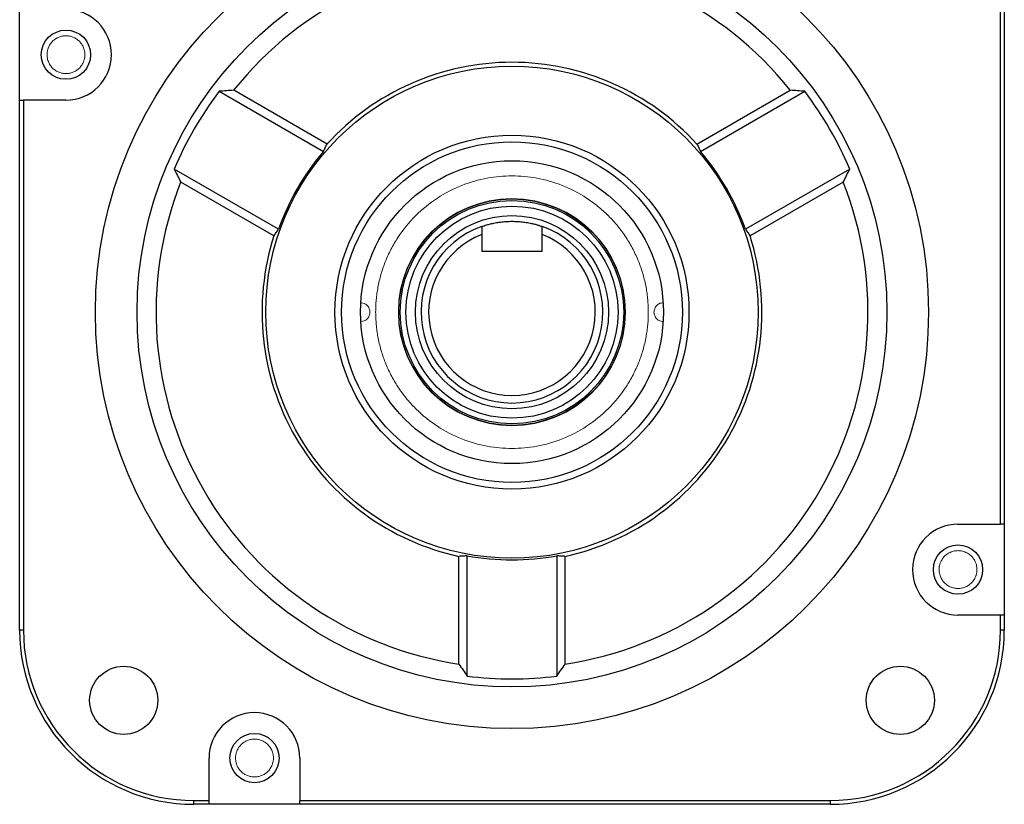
# Model space of a CAD drawing. Header units: millimetres. Extents: x 32176 to 34559, y 9836 to 10798.
# Tile 46 of 57: x 34030 to 34160, y 9836 to 9940. Entities that reach past the tile are written whole.
import ezdxf

# ---------------------------------------------------------------- set-up
doc = ezdxf.new("R2010")
doc.units = ezdxf.units.MM

msp = doc.modelspace()

# ---------------------------------------------------------------- linework, layer by layer
at = {"color": 7, "linetype": 'Continuous', "lineweight": 25}
for p, q in [((34159.11, 9873), (34159.11, 9943)), ((34159.61, 9943), (34159.61, 9873)), ((34029.61, 9929), (34029.61, 9941)), ((34055.95, 9930.17), (34069.72, 9922.22)), ((34070.19, 9923.19), (34057.87, 9930.3)), ((34119.04, 9923.19), (34131.36, 9930.3)), ((34119.51, 9922.22), (34133.28, 9930.17)), ((34029.61, 9929), (34030.11, 9929)), ((34029.61, 9859), (34029.61, 9929)), ((34030.11, 9929), (34030.11, 9859)), ((34035.72, 9929), (34030.11, 9929)), ((34063.79, 9911.95), (34050.03, 9919.9)), ((34139.2, 9919.9), (34125.44, 9911.95)), ((34063.19, 9911.06), (34050.87, 9918.18)), ((34138.36, 9918.18), (34126.04, 9911.06)), ((34090.61, 9911.25), (34090.61, 9909)), ((34098.61, 9909), (34098.61, 9911.25)), ((34098.61, 9909), (34090.61, 9909)), ((34153.5, 9873), (34159.11, 9873)), ((34159.61, 9873), (34159.11, 9873)), ((34159.61, 9873), (34159.61, 9861)), ((34087.61, 9854.53), (34087.61, 9868.75)), ((34088.69, 9852.94), (34088.69, 9868.83)), ((34100.54, 9868.83), (34100.54, 9852.94)), ((34101.61, 9868.75), (34101.61, 9854.53)), ((34159.11, 9861), (34153.5, 9861)), ((34159.61, 9861), (34159.11, 9861)), ((34159.11, 9859), (34159.11, 9861)), ((34159.61, 9861), (34159.61, 9859)), ((34030.11, 9859), (34029.61, 9859)), ((34159.61, 9859), (34159.11, 9859)), ((34054.61, 9836.5), (34054.61, 9842.11)), ((34066.61, 9842.11), (34066.61, 9836.5)), ((34052.61, 9836.5), (34054.61, 9836.5)), ((34052.61, 9836), (34052.61, 9836.5)), ((34054.61, 9836), (34052.61, 9836)), ((34054.61, 9836), (34054.61, 9836.5)), ((34066.61, 9836), (34054.61, 9836)), ((34066.61, 9836.5), (34136.61, 9836.5)), ((34066.61, 9836), (34066.61, 9836.5)), ((34136.61, 9836), (34066.61, 9836)), ((34136.61, 9836.5), (34136.61, 9836))]:
    msp.add_line(p, q, dxfattribs=at)
for centre, radius in [((34094.61, 9901), 55), ((34094.61, 9901), 49.5), ((34035.72, 9935), 3.25), ((34094.61, 9901), 32.5), ((34094.61, 9901), 23.37), ((34094.61, 9901), 22.5), ((34094.61, 9901), 20), ((34094.61, 9901), 14.95), ((34094.61, 9901), 14.75), ((34094.61, 9901), 14), ((34094.61, 9901), 12.75), ((34153.5, 9867), 3.25), ((34043.35, 9849.74), 4.5), ((34145.88, 9849.74), 4.5), ((34060.61, 9842.11), 3.25)]:
    msp.add_circle(centre, radius, dxfattribs=at)
at = {"color": 144, "linetype": 'Continuous', "lineweight": 18}
msp.add_circle((34094.61, 9901), 15, dxfattribs=at)
at = {"color": 7, "linetype": 'Continuous', "lineweight": 25}
for centre, radius, start, end in [((34094.61, 9901), 47, 38.5653, 141.4347), ((34035.72, 9935), 6, 270, 90), ((34094.61, 9901), 33, 42.2467, 137.7533), ((34094.61, 9901), 48.43, 142.9687, 157.0313), ((34094.61, 9901), 48.43, 22.9687, 37.0313), ((34094.61, 9901), 32.71, 139.5597, 160.4403), ((34094.61, 9901), 32.71, 19.5597, 40.4403), ((34094.61, 9901), 47, 158.5653, 261.4347), ((34094.61, 9901), 47, 278.5653, 21.4347), ((34094.61, 9901), 12, 109.4712, 70.5288), ((34094.61, 9901), 11, 111.3237, 68.6763), ((34094.61, 9901), 33, 162.2467, 257.7533), ((34094.61, 9901), 33, 282.2467, 17.7533), ((34153.5, 9867), 6, 90, 270), ((34094.61, 9901), 32.71, 259.5597, 280.4403), ((34052.61, 9859), 23, 180, 270), ((34052.61, 9859), 22.5, 180, 270), ((34136.61, 9859), 22.5, 270, 0), ((34136.61, 9859), 23, 270, 0), ((34094.61, 9901), 48.43, 262.9687, 277.0313), ((34060.61, 9842.11), 6, 0, 180)]:
    msp.add_arc(centre, radius, start, end, dxfattribs=at)
at = {"color": 144, "linetype": 'Continuous', "lineweight": 18}
for points, knots in [([(34033.22, 9935), (34033.23, 9935.06), (34033.23, 9935.16), (34033.24, 9935.32), (34033.27, 9935.47), (34033.3, 9935.62), (34033.35, 9935.77), (34033.44, 9936.03), (34033.62, 9936.39), (34033.94, 9936.78), (34034.34, 9937.11), (34034.79, 9937.34), (34035.25, 9937.47), (34035.72, 9937.52), (34036.2, 9937.47), (34036.66, 9937.34), (34037.11, 9937.11), (34037.5, 9936.78), (34037.83, 9936.39), (34038.04, 9935.99), (34038.15, 9935.63), (34038.21, 9935.32), (34038.22, 9935.11), (34038.22, 9935)], [0, 0, 0, 0, 0.020146, 0.040135, 0.060049, 0.079966, 0.099967, 0.120131, 0.185078, 0.250093, 0.31504, 0.380056, 0.440009, 0.500029, 0.559982, 0.620002, 0.684949, 0.749964, 0.814912, 0.879927, 0.920044, 0.959854, 1, 1, 1, 1]), ([(34038.22, 9935), (34038.22, 9934.95), (34038.22, 9934.84), (34038.21, 9934.69), (34038.18, 9934.53), (34038.15, 9934.38), (34038.1, 9934.23), (34038.01, 9933.97), (34037.83, 9933.62), (34037.5, 9933.22), (34037.11, 9932.9), (34036.66, 9932.67), (34036.2, 9932.53), (34035.72, 9932.49), (34035.25, 9932.53), (34034.79, 9932.67), (34034.34, 9932.9), (34033.95, 9933.22), (34033.62, 9933.62), (34033.41, 9934.02), (34033.3, 9934.38), (34033.24, 9934.69), (34033.23, 9934.9), (34033.22, 9935)], [0, 0, 0, 0, 0.020146, 0.040135, 0.060049, 0.079966, 0.099967, 0.120131, 0.185078, 0.250093, 0.31504, 0.380056, 0.440009, 0.500029, 0.559982, 0.620002, 0.684949, 0.749964, 0.814912, 0.879927, 0.920044, 0.959854, 1, 1, 1, 1]), ([(34112.61, 9901), (34112.61, 9901.14), (34112.61, 9901.41), (34112.6, 9901.83), (34112.57, 9902.24), (34112.54, 9902.65), (34112.5, 9903.06), (34112.45, 9903.46), (34112.39, 9903.87), (34112.24, 9904.72), (34111.94, 9905.98), (34111.37, 9907.66), (34110.62, 9909.3), (34109.7, 9910.88), (34108.61, 9912.37), (34107.36, 9913.75), (34105.98, 9915), (34104, 9916.44), (34101.33, 9917.83), (34097.97, 9918.79), (34094.61, 9919.1), (34091.26, 9918.79), (34087.9, 9917.83), (34084.67, 9916.16), (34081.8, 9913.82), (34079.84, 9911.41), (34078.6, 9909.3), (34077.86, 9907.66), (34077.29, 9905.98), (34076.96, 9904.58), (34076.78, 9903.47), (34076.68, 9902.65), (34076.63, 9901.83), (34076.62, 9901.28), (34076.61, 9901)], [0, 0, 0, 0, 0.0072999, 0.0145887, 0.0218702, 0.0291481, 0.0364262, 0.0437086, 0.0509988, 0.0583008, 0.0891866, 0.1200817, 0.152255, 0.1844375, 0.2172954, 0.2501628, 0.2830206, 0.315888, 0.3801614, 0.4418693, 0.5000898, 0.5583103, 0.6200182, 0.6842916, 0.7499289, 0.8155662, 0.8477395, 0.8799221, 0.9108079, 0.941703, 0.9562908, 0.9708491, 0.9854087, 1, 1, 1, 1]), ([(34075.86, 9901), (34075.85, 9901.16), (34075.82, 9901.4), (34075.67, 9901.69), (34075.5, 9901.89), (34075.31, 9902.05), (34075.06, 9902.19), (34074.87, 9902.21), (34074.76, 9902.22)], [0, 0, 0, 0, 0.2588527, 0.3995438, 0.5405309, 0.6812221, 0.8222094, 1, 1, 1, 1]), ([(34114.51, 9902.23), (34114.39, 9902.22), (34114.18, 9902.2), (34113.92, 9902.05), (34113.72, 9901.89), (34113.56, 9901.69), (34113.41, 9901.4), (34113.38, 9901.16), (34113.36, 9901)], [0, 0, 0, 0, 0.196414, 0.333919, 0.471712, 0.609217, 0.747011, 1, 1, 1, 1]), ([(34074.7, 9899.77), (34074.82, 9899.78), (34075.04, 9899.81), (34075.31, 9899.95), (34075.5, 9900.11), (34075.67, 9900.31), (34075.82, 9900.6), (34075.85, 9900.85), (34075.86, 9901)], [0, 0, 0, 0, 0.206095, 0.341942, 0.478076, 0.613924, 0.750058, 1, 1, 1, 1]), ([(34076.61, 9901), (34076.62, 9900.86), (34076.62, 9900.59), (34076.63, 9900.18), (34076.66, 9899.77), (34076.69, 9899.36), (34076.73, 9898.95), (34076.78, 9898.54), (34076.84, 9898.13), (34076.99, 9897.29), (34077.29, 9896.02), (34077.86, 9894.34), (34078.6, 9892.71), (34079.53, 9891.12), (34080.62, 9889.63), (34081.86, 9888.25), (34083.24, 9887.01), (34085.23, 9885.56), (34087.9, 9884.17), (34091.26, 9883.21), (34094.61, 9882.9), (34097.97, 9883.21), (34101.33, 9884.17), (34104.55, 9885.85), (34107.43, 9888.18), (34109.39, 9890.59), (34110.62, 9892.71), (34111.37, 9894.34), (34111.94, 9896.02), (34112.27, 9897.42), (34112.45, 9898.54), (34112.55, 9899.36), (34112.6, 9900.18), (34112.61, 9900.73), (34112.61, 9901)], [0, 0, 0, 0, 0.0072999, 0.0145887, 0.0218702, 0.0291481, 0.0364262, 0.0437086, 0.0509988, 0.0583008, 0.0891866, 0.1200817, 0.152255, 0.1844375, 0.2172954, 0.2501628, 0.2830206, 0.315888, 0.3801614, 0.4418693, 0.5000898, 0.5583103, 0.6200182, 0.6842916, 0.7499289, 0.8155662, 0.8477395, 0.8799221, 0.9108079, 0.941703, 0.9562908, 0.9708491, 0.9854087, 1, 1, 1, 1]), ([(34113.36, 9901), (34113.38, 9900.85), (34113.41, 9900.6), (34113.56, 9900.31), (34113.72, 9900.11), (34113.92, 9899.95), (34114.17, 9899.81), (34114.37, 9899.79), (34114.48, 9899.78)], [0, 0, 0, 0, 0.257429, 0.397347, 0.537559, 0.677476, 0.817688, 1, 1, 1, 1]), ([(34151, 9867), (34151.01, 9867.06), (34151.01, 9867.16), (34151.02, 9867.32), (34151.05, 9867.47), (34151.08, 9867.62), (34151.12, 9867.77), (34151.22, 9868.03), (34151.4, 9868.39), (34151.72, 9868.78), (34152.12, 9869.11), (34152.57, 9869.34), (34153.03, 9869.47), (34153.5, 9869.52), (34153.98, 9869.47), (34154.44, 9869.34), (34154.89, 9869.11), (34155.28, 9868.78), (34155.61, 9868.39), (34155.81, 9867.99), (34155.93, 9867.63), (34155.99, 9867.32), (34156, 9867.11), (34156, 9867)], [0, 0, 0, 0, 0.020146, 0.040135, 0.060049, 0.079966, 0.099967, 0.120131, 0.185078, 0.250093, 0.31504, 0.380056, 0.440009, 0.500029, 0.559982, 0.620002, 0.684949, 0.749964, 0.814912, 0.879927, 0.920044, 0.959854, 1, 1, 1, 1]), ([(34156, 9867), (34156, 9866.95), (34156, 9866.84), (34155.99, 9866.69), (34155.96, 9866.53), (34155.93, 9866.38), (34155.88, 9866.23), (34155.79, 9865.97), (34155.61, 9865.62), (34155.28, 9865.22), (34154.89, 9864.9), (34154.44, 9864.67), (34153.98, 9864.53), (34153.5, 9864.49), (34153.03, 9864.53), (34152.57, 9864.67), (34152.12, 9864.9), (34151.72, 9865.22), (34151.4, 9865.62), (34151.19, 9866.02), (34151.08, 9866.38), (34151.02, 9866.69), (34151.01, 9866.9), (34151, 9867)], [0, 0, 0, 0, 0.020146, 0.040135, 0.060049, 0.079966, 0.099967, 0.120131, 0.185078, 0.250093, 0.31504, 0.380056, 0.440009, 0.500029, 0.559982, 0.620002, 0.684949, 0.749964, 0.814912, 0.879927, 0.920044, 0.959854, 1, 1, 1, 1]), ([(34058.11, 9842.11), (34058.12, 9842.17), (34058.12, 9842.27), (34058.13, 9842.43), (34058.16, 9842.58), (34058.19, 9842.73), (34058.23, 9842.88), (34058.33, 9843.14), (34058.51, 9843.5), (34058.83, 9843.89), (34059.23, 9844.22), (34059.68, 9844.45), (34060.14, 9844.58), (34060.61, 9844.63), (34061.09, 9844.58), (34061.55, 9844.45), (34062, 9844.22), (34062.39, 9843.89), (34062.72, 9843.5), (34062.92, 9843.1), (34063.04, 9842.74), (34063.1, 9842.43), (34063.11, 9842.22), (34063.11, 9842.11)], [0, 0, 0, 0, 0.020146, 0.040135, 0.060049, 0.079966, 0.099967, 0.120131, 0.185078, 0.250093, 0.31504, 0.380056, 0.440009, 0.500029, 0.559982, 0.620002, 0.684949, 0.749964, 0.814912, 0.879927, 0.920044, 0.959854, 1, 1, 1, 1]), ([(34063.11, 9842.11), (34063.11, 9842.06), (34063.11, 9841.95), (34063.1, 9841.8), (34063.07, 9841.64), (34063.04, 9841.49), (34062.99, 9841.34), (34062.9, 9841.08), (34062.72, 9840.73), (34062.39, 9840.33), (34062, 9840.01), (34061.55, 9839.78), (34061.09, 9839.64), (34060.61, 9839.6), (34060.14, 9839.64), (34059.68, 9839.78), (34059.23, 9840.01), (34058.83, 9840.33), (34058.51, 9840.73), (34058.3, 9841.13), (34058.19, 9841.49), (34058.13, 9841.8), (34058.12, 9842.01), (34058.11, 9842.11)], [0, 0, 0, 0, 0.020146, 0.040135, 0.060049, 0.079966, 0.099967, 0.120131, 0.185078, 0.250093, 0.31504, 0.380056, 0.440009, 0.500029, 0.559982, 0.620002, 0.684949, 0.749964, 0.814912, 0.879927, 0.920044, 0.959854, 1, 1, 1, 1])]:
    msp.add_open_spline(points, degree=3, knots=knots, dxfattribs=at)
at = {"color": 7, "linetype": 'Continuous', "lineweight": 25}
for points, knots in [([(34057.87, 9930.3), (34057.55, 9930.28), (34056.91, 9930.24), (34056.27, 9930.19), (34055.95, 9930.17)], [0, 0, 0, 0, 0.496148, 1, 1, 1, 1]), ([(34133.28, 9930.17), (34132.96, 9930.19), (34132.32, 9930.24), (34131.68, 9930.28), (34131.36, 9930.3)], [0, 0, 0, 0, 0.503852, 1, 1, 1, 1]), ([(34069.72, 9922.22), (34069.79, 9922.38), (34069.95, 9922.71), (34070.11, 9923.03), (34070.19, 9923.19)], [0, 0, 0, 0, 0.499722, 1, 1, 1, 1]), ([(34119.04, 9923.19), (34119.12, 9923.03), (34119.28, 9922.71), (34119.44, 9922.38), (34119.51, 9922.22)], [0, 0, 0, 0, 0.500278, 1, 1, 1, 1]), ([(34050.03, 9919.9), (34050.16, 9919.61), (34050.44, 9919.04), (34050.72, 9918.46), (34050.87, 9918.18)], [0, 0, 0, 0, 0.503852, 1, 1, 1, 1]), ([(34138.36, 9918.18), (34138.5, 9918.46), (34138.79, 9919.04), (34139.06, 9919.61), (34139.2, 9919.9)], [0, 0, 0, 0, 0.4961476, 1, 1, 1, 1]), ([(34090.61, 9912.32), (34090.61, 9912.32), (34090.64, 9912.33), (34090.74, 9912.36), (34090.82, 9912.39), (34091.02, 9912.45), (34091.15, 9912.49), (34091.44, 9912.57), (34091.6, 9912.62), (34091.97, 9912.71), (34092.17, 9912.75), (34092.61, 9912.84), (34092.83, 9912.87), (34093.32, 9912.93), (34093.57, 9912.96), (34094.09, 9912.99), (34094.35, 9913), (34094.87, 9913), (34095.14, 9912.99), (34095.65, 9912.96), (34095.91, 9912.94), (34096.39, 9912.87), (34096.62, 9912.84), (34097.05, 9912.75), (34097.26, 9912.71), (34097.63, 9912.62), (34097.79, 9912.58), (34098.08, 9912.49), (34098.21, 9912.45), (34098.41, 9912.39), (34098.48, 9912.36), (34098.59, 9912.33), (34098.61, 9912.32), (34098.61, 9912.32)], [0, 0, 0, 0, 0.0625, 0.0625, 0.125, 0.125, 0.1875, 0.1875, 0.25, 0.25, 0.3125, 0.3125, 0.375, 0.375, 0.4375, 0.4375, 0.5, 0.5, 0.5625, 0.5625, 0.625, 0.625, 0.6875, 0.6875, 0.75, 0.75, 0.8125, 0.8125, 0.875, 0.875, 0.9375, 0.9375, 1, 1, 1, 1]), ([(34063.19, 9911.06), (34063.28, 9911.21), (34063.48, 9911.51), (34063.69, 9911.81), (34063.79, 9911.95)], [0, 0, 0, 0, 0.500278, 1, 1, 1, 1]), ([(34090.61, 9912.32), (34090.61, 9912.13), (34090.61, 9911.78), (34090.61, 9911.42), (34090.61, 9911.25)], [0, 0, 0, 0, 0.511571, 1, 1, 1, 1]), ([(34098.61, 9911.25), (34098.61, 9911.42), (34098.61, 9911.78), (34098.61, 9912.13), (34098.61, 9912.32)], [0, 0, 0, 0, 0.488429, 1, 1, 1, 1]), ([(34125.44, 9911.95), (34125.54, 9911.81), (34125.75, 9911.51), (34125.94, 9911.21), (34126.04, 9911.06)], [0, 0, 0, 0, 0.4997222, 1, 1, 1, 1]), ([(34088.69, 9868.83), (34088.51, 9868.81), (34088.15, 9868.79), (34087.79, 9868.76), (34087.61, 9868.75)], [0, 0, 0, 0, 0.499722, 1, 1, 1, 1]), ([(34101.61, 9868.75), (34101.44, 9868.76), (34101.08, 9868.79), (34100.72, 9868.81), (34100.54, 9868.83)], [0, 0, 0, 0, 0.500278, 1, 1, 1, 1]), ([(34087.61, 9854.53), (34087.79, 9854.26), (34088.15, 9853.73), (34088.51, 9853.2), (34088.69, 9852.94)], [0, 0, 0, 0, 0.496148, 1, 1, 1, 1]), ([(34100.54, 9852.94), (34100.72, 9853.2), (34101.08, 9853.73), (34101.44, 9854.26), (34101.61, 9854.53)], [0, 0, 0, 0, 0.503852, 1, 1, 1, 1])]:
    msp.add_open_spline(points, degree=3, knots=knots, dxfattribs=at)

doc.saveas('drawing.dxf')
